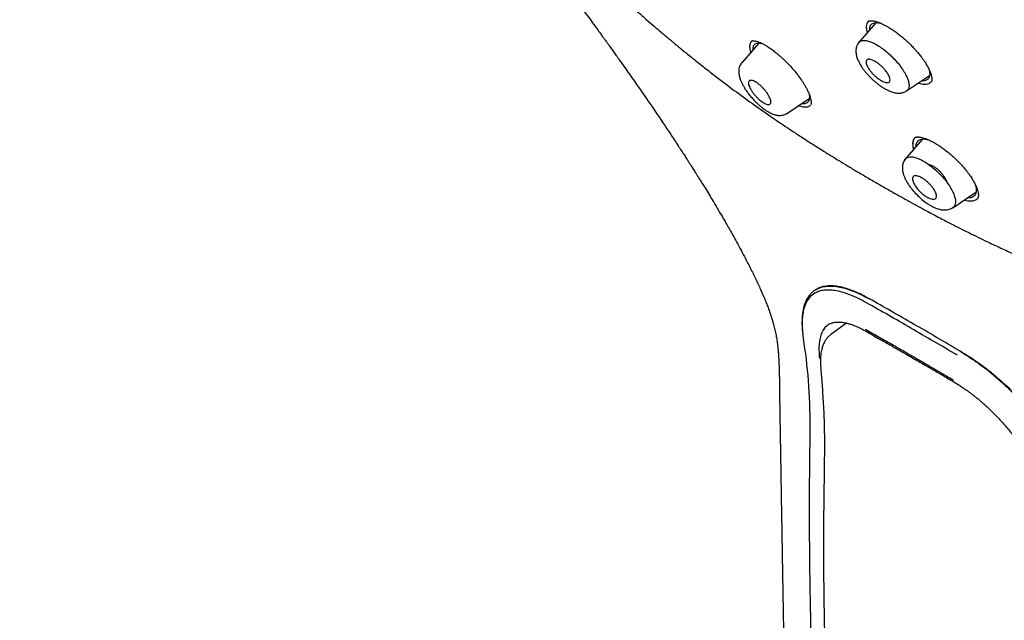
# Model space of a CAD drawing. Header units: millimetres. Extents: x 8 to 1894, y 12 to 2723.
# Tile 13 of 152: x 1365 to 1421, y 626 to 660. Entities that reach past the tile are written whole.
import ezdxf

# ---------------------------------------------------------------- set-up
doc = ezdxf.new("R2010")
doc.units = ezdxf.units.MM

msp = doc.modelspace()

# ---------------------------------------------------------------- linework, layer by layer
at = {"color": 7, "linetype": 'Continuous', "lineweight": 30}
for p, q in [((1414.029, 660.219), (1413.005, 659.031)), ((1406.886, 659.123), (1406.959, 659.193)), ((1406.965, 659.187), (1406.886, 659.123)), ((1407.319, 659.053), (1406.342, 657.92)), ((1415.794, 656.304), (1417.107, 657.186)), ((1408.911, 654.99), (1410.213, 655.864)), ((1410.329, 655.541), (1410.311, 655.502)), ((1416.705, 653.543), (1415.68, 652.355)), ((1416.288, 653.632), (1416.269, 653.615)), ((1416.327, 653.649), (1416.29, 653.63)), ((1418.447, 649.608), (1419.768, 650.495)), ((1410.642, 644.936), (1410.614, 644.92)), ((1412.349, 642.989), (1411.456, 642.337))]:
    msp.add_line(p, q, dxfattribs=at)
for points, knots in [([(1449.656, 646.305), (1449.76, 646.991), (1449.967, 648.357), (1449.976, 650.637), (1449.835, 653.011), (1449.556, 655.47), (1449.136, 658.249), (1448.551, 661.361), (1447.793, 664.806), (1446.85, 668.713), (1445.729, 673.079), (1444.507, 677.879), (1443.22, 682.731), (1441.782, 687.695), (1440.387, 691.953), (1439.109, 695.455), (1438.033, 698.152), (1436.809, 700.926), (1435.393, 703.783), (1433.839, 706.555), (1432.152, 709.208), (1430.372, 711.698), (1428.409, 714.121), (1426.333, 716.428), (1424.204, 718.611), (1421.691, 721.017), (1418.793, 723.596), (1415.521, 726.294), (1412.258, 728.818), (1409.012, 731.184), (1405.792, 733.383), (1402.611, 735.412), (1399.475, 737.292), (1396.377, 739.081), (1393.291, 740.857), (1390.213, 742.562), (1387.16, 744.138), (1384.158, 745.535), (1381.231, 746.733), (1378.389, 747.734), (1375.649, 748.502), (1373.335, 748.934), (1371.435, 749.077), (1369.913, 749.002), (1368.539, 748.685), (1367.376, 748.067), (1366.478, 747.122), (1365.795, 745.836), (1365.344, 744.279), (1365.23, 743.025), (1365.175, 742.429)], [0, 0, 0, 0, 0.0198977, 0.0395996, 0.0591642, 0.0786215, 0.0980121, 0.12334, 0.1485805, 0.1737294, 0.2078691, 0.2419619, 0.2762098, 0.3106234, 0.3452078, 0.3626069, 0.3801329, 0.3978086, 0.4156702, 0.4337533, 0.4489938, 0.4644095, 0.4798344, 0.4950682, 0.5101185, 0.5250269, 0.5471866, 0.5691857, 0.5910854, 0.6129458, 0.6347933, 0.656563, 0.6781905, 0.6996236, 0.7210558, 0.7426837, 0.7644548, 0.786298, 0.8081639, 0.830061, 0.852059, 0.8742193, 0.8891277, 0.9041794, 0.91941, 0.9348403, 0.9502474, 0.9654984, 0.9835762, 1, 1, 1, 1]), ([(1447.446, 646.265), (1447.532, 646.814), (1447.702, 647.91), (1447.751, 649.717), (1447.689, 651.605), (1447.521, 653.569), (1447.27, 655.588), (1446.891, 658.046), (1446.339, 660.969), (1445.587, 664.371), (1444.71, 667.984), (1443.725, 671.792), (1442.692, 675.771), (1441.629, 679.771), (1440.489, 683.824), (1439.223, 687.953), (1438.026, 691.472), (1436.96, 694.343), (1436.09, 696.531), (1435.132, 698.755), (1434.07, 701.019), (1432.883, 703.321), (1431.663, 705.459), (1430.435, 707.412), (1429.236, 709.167), (1427.941, 710.901), (1426.404, 712.784), (1424.618, 714.782), (1422.599, 716.869), (1420.398, 718.994), (1418.025, 721.143), (1415.49, 723.299), (1412.946, 725.344), (1410.401, 727.29), (1407.653, 729.293), (1404.71, 731.312), (1401.585, 733.315), (1398.489, 735.177), (1395.415, 736.955), (1392.352, 738.715), (1389.31, 740.394), (1386.308, 741.935), (1383.56, 743.204), (1381.069, 744.227), (1378.825, 745.045), (1376.646, 745.723), (1374.546, 746.241), (1372.658, 746.555), (1370.989, 746.665), (1369.543, 746.579), (1368.357, 746.296), (1367.425, 745.838), (1366.721, 745.257), (1366.152, 744.523), (1365.66, 743.562), (1365.282, 742.347), (1365.046, 740.867), (1364.955, 739.269), (1364.982, 737.581), (1365.106, 735.824), (1365.373, 733.414), (1365.858, 730.306), (1366.622, 726.467), (1367.518, 722.555), (1368.499, 718.602), (1369.512, 714.635), (1370.49, 710.876), (1371.477, 707.29), (1372.49, 703.871), (1373.61, 700.394), (1374.708, 697.289), (1375.745, 694.577), (1376.681, 692.279), (1377.705, 689.944), (1378.819, 687.572), (1379.662, 685.96), (1380.084, 685.153)], [0, 0, 0, 0, 0.011709, 0.0234, 0.035079, 0.046745, 0.058401, 0.070053, 0.08835, 0.106637, 0.124908, 0.145647, 0.166375, 0.187119, 0.207887, 0.228673, 0.249479, 0.259892, 0.270315, 0.28075, 0.291198, 0.301658, 0.31213, 0.319994, 0.327864, 0.335737, 0.343609, 0.354092, 0.364563, 0.37502, 0.38755, 0.400066, 0.41258, 0.425091, 0.437599, 0.45323, 0.468841, 0.484431, 0.499999, 0.515569, 0.531166, 0.546782, 0.562408, 0.574915, 0.587424, 0.599934, 0.612454, 0.624987, 0.635443, 0.645912, 0.656393, 0.664263, 0.672136, 0.680006, 0.687871, 0.698343, 0.708803, 0.71925, 0.729685, 0.740108, 0.750521, 0.771326, 0.792113, 0.81288, 0.833624, 0.854353, 0.875091, 0.892532, 0.909986, 0.927451, 0.944927, 0.955919, 0.966921, 0.977933, 0.988958, 1, 1, 1, 1]), ([(1395.484, 736.397), (1395.652, 736.3), (1395.974, 736.114), (1396.437, 735.846), (1396.858, 735.602), (1397.238, 735.381), (1397.575, 735.184), (1397.87, 735.012), (1398.126, 734.862), (1398.357, 734.726), (1398.774, 734.48), (1399.395, 734.112), (1400.438, 733.486), (1401.711, 732.708), (1403.156, 731.796), (1404.552, 730.886), (1405.899, 729.982), (1407.251, 729.049), (1408.538, 728.134), (1409.759, 727.244), (1410.913, 726.383), (1412.068, 725.502), (1413.227, 724.597), (1414.404, 723.656), (1415.339, 722.891), (1416.017, 722.325), (1416.417, 721.988), (1416.805, 721.659), (1417.198, 721.322), (1417.612, 720.964), (1418.042, 720.588), (1418.612, 720.085), (1419.309, 719.458), (1420.121, 718.712), (1420.942, 717.94), (1421.775, 717.14), (1422.625, 716.3), (1423.466, 715.444), (1424.297, 714.573), (1425.115, 713.684), (1425.919, 712.78), (1426.7, 711.866), (1427.453, 710.945), (1428.176, 710.02), (1428.875, 709.086), (1429.426, 708.315), (1429.847, 707.707), (1430.15, 707.26), (1430.454, 706.802), (1430.726, 706.383), (1430.955, 706.022), (1431.137, 705.733), (1431.296, 705.476), (1431.45, 705.223), (1431.616, 704.949), (1431.805, 704.631), (1432.012, 704.277), (1432.227, 703.904), (1432.439, 703.53), (1432.642, 703.166), (1432.888, 702.718), (1433.173, 702.187), (1433.495, 701.57), (1433.887, 700.797), (1434.34, 699.869), (1434.845, 698.789), (1435.379, 697.596), (1435.934, 696.294), (1436.502, 694.886), (1437.036, 693.493), (1437.616, 691.905), (1438.234, 690.126), (1438.881, 688.162), (1439.489, 686.218), (1440.064, 684.293), (1440.609, 682.384), (1441.131, 680.489), (1441.598, 678.74), (1442.019, 677.132), (1442.399, 675.661), (1442.776, 674.194), (1443.153, 672.727), (1443.529, 671.262), (1443.903, 669.796), (1444.295, 668.238), (1444.666, 666.728), (1445.044, 665.138), (1445.397, 663.589), (1445.748, 661.962), (1446.064, 660.391), (1446.348, 658.849), (1446.599, 657.33), (1446.782, 656.041), (1446.913, 654.974), (1447.004, 654.121), (1447.079, 653.279), (1447.135, 652.451), (1447.172, 651.633), (1447.184, 651.006), (1447.185, 650.558), (1447.182, 650.286), (1447.177, 650.014), (1447.168, 649.741), (1447.156, 649.469), (1447.14, 649.202), (1447.121, 648.949), (1447.104, 648.747), (1447.089, 648.596), (1447.078, 648.486), (1447.066, 648.377), (1447.051, 648.255), (1447.032, 648.107), (1447.008, 647.933), (1446.978, 647.736), (1446.941, 647.516), (1446.895, 647.273), (1446.839, 647.006), (1446.794, 646.824), (1446.77, 646.729)], [0, 0, 0, 0, 0.005154, 0.009884, 0.014188, 0.018068, 0.021524, 0.024504, 0.027077, 0.029334, 0.031588, 0.039811, 0.048252, 0.063358, 0.078464, 0.091951, 0.105439, 0.118927, 0.132415, 0.14386, 0.155305, 0.166749, 0.178191, 0.189738, 0.201737, 0.205994, 0.20995, 0.213671, 0.217566, 0.221703, 0.226037, 0.230466, 0.2388, 0.247039, 0.255014, 0.263756, 0.272498, 0.281237, 0.289975, 0.298713, 0.307464, 0.316237, 0.32481, 0.333365, 0.341914, 0.350496, 0.354415, 0.358464, 0.362644, 0.366854, 0.369823, 0.372441, 0.374709, 0.376792, 0.379291, 0.38217, 0.385428, 0.388911, 0.392313, 0.395628, 0.398857, 0.404568, 0.410206, 0.415845, 0.425918, 0.435995, 0.446078, 0.459579, 0.47308, 0.48658, 0.50007, 0.519674, 0.539285, 0.558898, 0.57851, 0.598123, 0.617736, 0.637348, 0.652758, 0.668168, 0.683578, 0.69899, 0.714399, 0.729808, 0.745383, 0.763841, 0.777968, 0.796396, 0.813876, 0.831037, 0.848197, 0.865355, 0.882512, 0.892578, 0.902642, 0.912706, 0.922768, 0.932828, 0.943038, 0.946501, 0.950013, 0.953564, 0.957143, 0.960751, 0.964386, 0.967903, 0.971034, 0.972689, 0.974209, 0.975607, 0.977268, 0.979374, 0.981924, 0.984738, 0.98795, 0.991563, 0.995578, 1, 1, 1, 1]), ([(1395.868, 662.831), (1396.028, 662.616), (1396.332, 662.207), (1396.764, 661.623), (1397.15, 661.101), (1397.488, 660.638), (1397.781, 660.237), (1398.029, 659.897), (1398.225, 659.626), (1398.374, 659.42), (1398.478, 659.277), (1398.548, 659.179), (1398.596, 659.112), (1398.64, 659.051), (1398.692, 658.978), (1398.756, 658.89), (1398.849, 658.76), (1398.977, 658.581), (1399.143, 658.349), (1399.596, 657.713), (1400.284, 656.736), (1401.194, 655.418), (1401.842, 654.46), (1402.272, 653.813), (1402.487, 653.487), (1402.694, 653.172), (1402.884, 652.881), (1403.05, 652.623), (1403.193, 652.402), (1403.314, 652.214), (1403.425, 652.039), (1403.547, 651.848), (1403.694, 651.616), (1403.87, 651.335), (1404.076, 651.005), (1404.299, 650.644), (1404.524, 650.276), (1404.758, 649.888), (1404.993, 649.493), (1405.226, 649.096), (1405.432, 648.74), (1405.614, 648.422), (1405.801, 648.089), (1406.009, 647.714), (1406.249, 647.272), (1406.468, 646.859), (1406.662, 646.485), (1406.828, 646.16), (1406.992, 645.83), (1407.145, 645.515), (1407.264, 645.26), (1407.354, 645.065), (1407.418, 644.924), (1407.472, 644.8), (1407.518, 644.695), (1407.561, 644.596), (1407.614, 644.472), (1407.687, 644.296), (1407.782, 644.06), (1407.883, 643.799), (1407.975, 643.539), (1408.052, 643.306), (1408.116, 643.1), (1408.181, 642.869), (1408.249, 642.603), (1408.311, 642.306), (1408.353, 642.06), (1408.382, 641.86), (1408.402, 641.7), (1408.419, 641.541), (1408.431, 641.412), (1408.439, 641.317), (1408.445, 641.24), (1408.452, 641.142), (1408.461, 640.997), (1408.472, 640.796), (1408.483, 640.536), (1408.493, 640.22), (1408.5, 639.85), (1408.506, 639.426), (1408.512, 638.946), (1408.517, 638.481), (1408.521, 638.176), (1408.522, 638.049)], [0, 0, 0, 0, 0.026394, 0.050266, 0.071619, 0.090458, 0.106787, 0.12061, 0.131931, 0.139786, 0.145727, 0.149392, 0.151628, 0.153916, 0.156852, 0.160436, 0.164668, 0.172625, 0.182177, 0.192812, 0.249718, 0.30023, 0.351363, 0.364275, 0.377237, 0.390068, 0.401648, 0.411789, 0.420493, 0.427767, 0.434012, 0.441168, 0.450265, 0.461291, 0.474231, 0.488972, 0.503577, 0.517267, 0.534235, 0.549585, 0.563341, 0.575529, 0.586454, 0.601796, 0.618806, 0.637443, 0.64939, 0.661907, 0.674997, 0.687528, 0.698387, 0.704601, 0.710111, 0.714917, 0.719017, 0.72242, 0.72651, 0.733781, 0.743604, 0.755167, 0.765829, 0.775811, 0.784569, 0.79245, 0.806644, 0.820729, 0.833685, 0.84056, 0.848422, 0.855811, 0.862251, 0.86594, 0.86865, 0.872573, 0.878207, 0.886692, 0.897402, 0.910342, 0.925518, 0.942931, 0.962585, 0.98448, 1, 1, 1, 1]), ([(1399.447, 661.687), (1399.592, 661.555), (1399.902, 661.273), (1400.378, 660.847), (1400.86, 660.422), (1401.311, 660.03), (1401.673, 659.719), (1401.953, 659.481), (1402.156, 659.31), (1402.332, 659.163), (1402.499, 659.023), (1402.682, 658.871), (1402.905, 658.688), (1403.17, 658.471), (1403.583, 658.136), (1404.123, 657.705), (1404.768, 657.202), (1405.533, 656.619), (1406.421, 655.961), (1407.438, 655.234), (1408.442, 654.541), (1409.204, 654.032), (1409.724, 653.691), (1410.012, 653.504), (1410.319, 653.307), (1410.659, 653.09), (1411.045, 652.846), (1411.469, 652.582), (1411.929, 652.299), (1412.425, 651.999), (1412.963, 651.676), (1413.545, 651.332), (1413.95, 651.098), (1414.159, 650.976)], [0, 0, 0, 0, 0.030643, 0.065774, 0.100697, 0.132427, 0.16084, 0.176913, 0.191299, 0.203429, 0.213803, 0.226333, 0.241842, 0.260329, 0.281762, 0.32804, 0.372624, 0.415508, 0.48581, 0.554999, 0.623088, 0.689449, 0.708569, 0.727532, 0.74719, 0.769769, 0.795385, 0.824038, 0.853835, 0.88633, 0.921524, 0.959414, 1, 1, 1, 1]), ([(1413.634, 660.319), (1413.611, 660.303), (1413.552, 660.263), (1413.5, 660.158), (1413.474, 660.013), (1413.483, 659.844), (1413.519, 659.712), (1413.537, 659.647)], [0, 0, 0, 0, 0.142989, 0.360088, 0.576976, 0.793922, 1, 1, 1, 1]), ([(1413.6, 660.299), (1413.61, 660.307), (1413.631, 660.321), (1413.666, 660.327), (1413.684, 660.33)], [0, 0, 0, 0, 0.4952059, 1, 1, 1, 1]), ([(1413.679, 659.812), (1413.678, 659.823), (1413.673, 659.881), (1413.69, 659.969), (1413.731, 660.072), (1413.801, 660.148), (1413.896, 660.2), (1414.017, 660.223), (1414.15, 660.222), (1414.252, 660.201), (1414.297, 660.191)], [0, 0, 0, 0, 0.029638, 0.172405, 0.313761, 0.456043, 0.597293, 0.738539, 0.882177, 1, 1, 1, 1]), ([(1413.683, 660.33), (1413.71, 660.332), (1413.76, 660.336), (1413.85, 660.328), (1413.938, 660.312), (1414.028, 660.289), (1414.114, 660.262), (1414.195, 660.233), (1414.27, 660.204), (1414.355, 660.167), (1414.465, 660.116), (1414.61, 660.041), (1414.791, 659.937), (1415.011, 659.797), (1415.235, 659.638), (1415.455, 659.467), (1415.663, 659.294), (1415.803, 659.165), (1415.876, 659.097)], [0, 0, 0, 0, 0.075683, 0.141069, 0.196465, 0.24201, 0.291328, 0.329846, 0.36099, 0.395387, 0.442447, 0.502219, 0.5748, 0.660368, 0.759248, 0.832873, 0.912972, 1, 1, 1, 1]), ([(1406.875, 658.537), (1406.86, 658.588), (1406.813, 658.745), (1406.809, 658.953), (1406.86, 659.066), (1406.886, 659.123)], [0, 0, 0, 0, 0.1921571, 0.5958381, 1, 1, 1, 1]), ([(1406.959, 659.192), (1406.957, 659.191), (1406.925, 659.177), (1406.904, 659.149), (1406.886, 659.123)], [0, 0, 0, 0, 0.087084, 1, 1, 1, 1]), ([(1406.958, 659.193), (1406.962, 659.19), (1406.971, 659.184), (1407.01, 659.184), (1407.087, 659.177), (1407.197, 659.153), (1407.323, 659.112), (1407.469, 659.049), (1407.626, 658.968), (1407.8, 658.865), (1407.997, 658.734), (1408.207, 658.579), (1408.418, 658.409), (1408.619, 658.234), (1408.838, 658.029), (1409.074, 657.788), (1409.323, 657.508), (1409.556, 657.219), (1409.733, 656.975), (1409.863, 656.779), (1409.959, 656.622), (1410.054, 656.452), (1410.147, 656.266), (1410.229, 656.07), (1410.284, 655.899), (1410.314, 655.755), (1410.326, 655.638), (1410.318, 655.573), (1410.313, 655.54)], [0, 0, 0, 0, 0.042021, 0.081112, 0.117212, 0.150399, 0.190085, 0.224416, 0.25723, 0.292867, 0.331354, 0.372051, 0.411232, 0.44824, 0.483049, 0.532785, 0.582384, 0.632248, 0.683158, 0.709052, 0.735691, 0.766924, 0.803342, 0.844835, 0.89136, 0.925214, 0.961391, 1, 1, 1, 1]), ([(1413.062, 659.092), (1413.039, 659.062), (1412.994, 659.005), (1412.94, 658.898), (1412.903, 658.784), (1412.886, 658.67), (1412.883, 658.578), (1412.888, 658.487), (1412.902, 658.389), (1412.93, 658.277), (1412.969, 658.158), (1413.028, 658.019), (1413.112, 657.855), (1413.216, 657.685), (1413.333, 657.52), (1413.452, 657.368), (1413.581, 657.22), (1413.717, 657.077), (1413.86, 656.939), (1414.008, 656.809), (1414.159, 656.687), (1414.325, 656.566), (1414.499, 656.455), (1414.672, 656.361), (1414.821, 656.294), (1414.949, 656.246), (1415.067, 656.212), (1415.176, 656.189), (1415.29, 656.177), (1415.396, 656.176), (1415.501, 656.189), (1415.595, 656.211), (1415.696, 656.248), (1415.759, 656.287), (1415.793, 656.307)], [0, 0, 0, 0, 0.0276647, 0.0527515, 0.0852546, 0.1115281, 0.1316732, 0.1481674, 0.1756545, 0.2012949, 0.2305336, 0.2654586, 0.3059748, 0.351985, 0.3885797, 0.4249543, 0.4612181, 0.4973872, 0.5334551, 0.5694112, 0.6052574, 0.6410444, 0.6868208, 0.727796, 0.7638934, 0.7950349, 0.8223747, 0.850432, 0.8725689, 0.9028952, 0.9225604, 0.9453029, 0.9711345, 1, 1, 1, 1]), ([(1413.068, 659.085), (1413.079, 659.101), (1413.117, 659.158), (1413.237, 659.2), (1413.423, 659.208), (1413.654, 659.152), (1413.915, 659.043), (1414.149, 658.911), (1414.341, 658.783), (1414.534, 658.642), (1414.775, 658.441), (1415.051, 658.174), (1415.307, 657.889), (1415.53, 657.598), (1415.709, 657.312), (1415.84, 657.042), (1415.92, 656.797), (1415.944, 656.587), (1415.904, 656.428), (1415.85, 656.335), (1415.796, 656.312), (1415.791, 656.31)], [0, 0, 0, 0, 0.024427, 0.085055, 0.145382, 0.205959, 0.266898, 0.327704, 0.357953, 0.388048, 0.448315, 0.508903, 0.569574, 0.630218, 0.690805, 0.751316, 0.811716, 0.872023, 0.932388, 0.992841, 1, 1, 1, 1]), ([(1415.876, 659.097), (1415.929, 659.047), (1416.049, 658.932), (1416.212, 658.761), (1416.371, 658.583), (1416.52, 658.405), (1416.615, 658.281), (1416.664, 658.216)], [0, 0, 0, 0, 0.180436, 0.407216, 0.58417, 0.78174, 1, 1, 1, 1]), ([(1406.999, 658.682), (1406.998, 658.711), (1406.996, 658.788), (1407.023, 658.885), (1407.076, 658.973), (1407.156, 659.03), (1407.261, 659.057), (1407.377, 659.059), (1407.466, 659.038), (1407.505, 659.029)], [0, 0, 0, 0, 0.098228, 0.257047, 0.413088, 0.569067, 0.725869, 0.882001, 1, 1, 1, 1]), ([(1414.811, 657.102), (1414.816, 657.089), (1414.825, 657.062), (1414.835, 657.024), (1414.846, 656.966), (1414.845, 656.896), (1414.816, 656.83), (1414.761, 656.791), (1414.684, 656.779), (1414.56, 656.795), (1414.434, 656.846), (1414.322, 656.908), (1414.27, 656.939), (1414.196, 656.987), (1414.097, 657.059), (1413.972, 657.164), (1413.836, 657.297), (1413.7, 657.457), (1413.579, 657.635), (1413.51, 657.774), (1413.48, 657.868), (1413.466, 657.941), (1413.468, 658.017), (1413.5, 658.082), (1413.557, 658.118), (1413.635, 658.127), (1413.756, 658.108), (1413.877, 658.058), (1413.982, 658), (1414.029, 657.972), (1414.098, 657.928), (1414.194, 657.859), (1414.318, 657.756), (1414.455, 657.624), (1414.596, 657.463), (1414.73, 657.278), (1414.783, 657.163), (1414.811, 657.102)], [0, 0, 0, 0, 0.011545, 0.022957, 0.034307, 0.067576, 0.100138, 0.131708, 0.162698, 0.192808, 0.250598, 0.260937, 0.273128, 0.287224, 0.312151, 0.341247, 0.374814, 0.412563, 0.454659, 0.501055, 0.518972, 0.536606, 0.57081, 0.603838, 0.635759, 0.666336, 0.695938, 0.751256, 0.760131, 0.771162, 0.784438, 0.80831, 0.836909, 0.87048, 0.908897, 0.952094, 1, 1, 1, 1]), ([(1416.664, 658.216), (1416.728, 658.125), (1416.85, 657.954), (1416.987, 657.723), (1417.085, 657.53), (1417.151, 657.374), (1417.194, 657.251), (1417.219, 657.158), (1417.233, 657.086), (1417.241, 657.025), (1417.244, 656.968), (1417.241, 656.912), (1417.231, 656.861), (1417.212, 656.835), (1417.203, 656.822)], [0, 0, 0, 0, 0.128359, 0.2427, 0.343306, 0.430388, 0.504154, 0.564808, 0.612541, 0.657429, 0.718663, 0.796474, 0.89033, 1, 1, 1, 1]), ([(1406.34, 657.915), (1406.316, 657.884), (1406.271, 657.826), (1406.218, 657.717), (1406.184, 657.601), (1406.17, 657.488), (1406.169, 657.4), (1406.174, 657.318), (1406.186, 657.23), (1406.208, 657.133), (1406.236, 657.033), (1406.278, 656.914), (1406.343, 656.766), (1406.428, 656.602), (1406.532, 656.429), (1406.651, 656.253), (1406.794, 656.064), (1406.952, 655.874), (1407.116, 655.698), (1407.277, 655.542), (1407.431, 655.408), (1407.589, 655.283), (1407.748, 655.172), (1407.904, 655.079), (1408.06, 655), (1408.217, 654.941), (1408.357, 654.909), (1408.479, 654.896), (1408.586, 654.896), (1408.705, 654.913), (1408.83, 654.95), (1408.908, 654.996), (1408.95, 655.021)], [0, 0, 0, 0, 0.027778, 0.052844, 0.085102, 0.11088, 0.130371, 0.14591, 0.171301, 0.194082, 0.217565, 0.247611, 0.284324, 0.327755, 0.364734, 0.40545, 0.449944, 0.496159, 0.539886, 0.581104, 0.619689, 0.655684, 0.699685, 0.739165, 0.774135, 0.819573, 0.860291, 0.879664, 0.907718, 0.933129, 0.963955, 1, 1, 1, 1]), ([(1417.072, 657.551), (1417.082, 657.515), (1417.109, 657.423), (1417.121, 657.294), (1417.11, 657.163), (1417.073, 657.054), (1417.007, 656.97), (1416.917, 656.91), (1416.8, 656.88), (1416.709, 656.871), (1416.653, 656.879), (1416.65, 656.879)], [0, 0, 0, 0, 0.08151, 0.211276, 0.342218, 0.473759, 0.603493, 0.733489, 0.863035, 0.992752, 1, 1, 1, 1]), ([(1406.756, 656.61), (1406.755, 656.614), (1406.752, 656.624), (1406.746, 656.64), (1406.735, 656.681), (1406.722, 656.752), (1406.732, 656.843), (1406.775, 656.89), (1406.821, 656.907), (1406.847, 656.911), (1406.891, 656.914), (1406.961, 656.902), (1407.06, 656.864), (1407.165, 656.805), (1407.275, 656.729), (1407.393, 656.634), (1407.514, 656.522), (1407.634, 656.395), (1407.747, 656.257), (1407.847, 656.113), (1407.93, 655.969), (1407.981, 655.854), (1408.006, 655.768), (1408.015, 655.708), (1408.017, 655.627), (1407.987, 655.55), (1407.905, 655.515), (1407.81, 655.523), (1407.721, 655.554), (1407.646, 655.592), (1407.598, 655.621), (1407.563, 655.643), (1407.538, 655.659), (1407.504, 655.683), (1407.469, 655.709), (1407.409, 655.755), (1407.318, 655.832), (1407.197, 655.948), (1407.078, 656.08), (1406.971, 656.218), (1406.879, 656.356), (1406.804, 656.49), (1406.772, 656.57), (1406.756, 656.61)], [0, 0, 0, 0, 0.003438, 0.008132, 0.014071, 0.039361, 0.076169, 0.124269, 0.136351, 0.148145, 0.159697, 0.19217, 0.22193, 0.248739, 0.276587, 0.30535, 0.335216, 0.365866, 0.397682, 0.430421, 0.464132, 0.49895, 0.518665, 0.537697, 0.555925, 0.60546, 0.647648, 0.68257, 0.710328, 0.730592, 0.74736, 0.749299, 0.758064, 0.76679, 0.775493, 0.784184, 0.811676, 0.842808, 0.874152, 0.90535, 0.936807, 0.968291, 1, 1, 1, 1]), ([(1416.47, 656.758), (1416.502, 656.748), (1416.59, 656.72), (1416.722, 656.697), (1416.907, 656.687), (1417.085, 656.716), (1417.165, 656.799), (1417.199, 656.833)], [0, 0, 0, 0, 0.092607, 0.259318, 0.425298, 0.755662, 1, 1, 1, 1]), ([(1410.202, 656.128), (1410.209, 656.089), (1410.225, 655.995), (1410.219, 655.869), (1410.189, 655.751), (1410.131, 655.661), (1410.047, 655.598), (1409.937, 655.567), (1409.846, 655.56), (1409.788, 655.571), (1409.78, 655.573)], [0, 0, 0, 0, 0.10257, 0.249065, 0.396581, 0.541749, 0.687024, 0.831948, 0.977066, 1, 1, 1, 1]), ([(1410.293, 655.487), (1410.251, 655.452), (1410.16, 655.376), (1409.937, 655.368), (1409.748, 655.394), (1409.625, 655.452), (1409.609, 655.459)], [0, 0, 0, 0, 0.295801, 0.624959, 0.953754, 1, 1, 1, 1]), ([(1416.275, 653.621), (1416.238, 653.578), (1416.163, 653.491), (1416.134, 653.286), (1416.144, 653.104), (1416.186, 652.979), (1416.195, 652.952)], [0, 0, 0, 0, 0.303286, 0.610237, 0.916311, 1, 1, 1, 1]), ([(1416.29, 653.63), (1416.276, 653.618), (1416.236, 653.588), (1416.203, 653.535), (1416.179, 653.484), (1416.166, 653.449), (1416.156, 653.412), (1416.148, 653.372), (1416.143, 653.329), (1416.138, 653.233), (1416.147, 653.112), (1416.184, 652.99), (1416.195, 652.952)], [0, 0, 0, 0, 0.093616, 0.257846, 0.315022, 0.373404, 0.432995, 0.493798, 0.555817, 0.619062, 0.883085, 1, 1, 1, 1]), ([(1416.154, 653.275), (1416.155, 653.309), (1416.157, 653.387), (1416.186, 653.487), (1416.231, 653.575), (1416.274, 653.616), (1416.294, 653.634)], [0, 0, 0, 0, 0.216453, 0.500949, 0.780321, 1, 1, 1, 1]), ([(1416.274, 653.621), (1416.288, 653.631), (1416.313, 653.648), (1416.361, 653.659), (1416.406, 653.664), (1416.443, 653.665), (1416.474, 653.664), (1416.506, 653.662), (1416.565, 653.656), (1416.661, 653.638), (1416.796, 653.601), (1416.912, 653.559), (1417.004, 653.522), (1417.083, 653.488), (1417.182, 653.441), (1417.307, 653.377), (1417.458, 653.292), (1417.637, 653.181), (1417.842, 653.041), (1418.074, 652.867), (1418.305, 652.677), (1418.527, 652.478), (1418.736, 652.276), (1418.948, 652.055), (1419.08, 651.899), (1419.148, 651.818)], [0, 0, 0, 0, 0.06606, 0.118591, 0.15737, 0.177221, 0.192038, 0.207802, 0.224674, 0.275134, 0.327221, 0.372144, 0.391902, 0.414787, 0.444108, 0.479865, 0.522055, 0.570675, 0.625777, 0.687506, 0.755894, 0.811533, 0.870813, 0.933651, 1, 1, 1, 1]), ([(1416.343, 653.124), (1416.344, 653.158), (1416.345, 653.241), (1416.379, 653.346), (1416.441, 653.441), (1416.531, 653.507), (1416.648, 653.545), (1416.791, 653.552), (1416.922, 653.539), (1417.011, 653.514), (1417.039, 653.506)], [0, 0, 0, 0, 0.098113, 0.237503, 0.378122, 0.517188, 0.656364, 0.796732, 0.936221, 1, 1, 1, 1]), ([(1415.732, 652.41), (1415.703, 652.372), (1415.648, 652.301), (1415.596, 652.183), (1415.562, 652.062), (1415.548, 651.946), (1415.548, 651.805), (1415.573, 651.641), (1415.627, 651.464), (1415.699, 651.29), (1415.785, 651.122), (1415.886, 650.955), (1415.995, 650.797), (1416.143, 650.606), (1416.349, 650.375), (1416.619, 650.119), (1416.87, 649.92), (1417.085, 649.778), (1417.258, 649.68), (1417.44, 649.594), (1417.628, 649.526), (1417.796, 649.488), (1417.939, 649.474), (1418.058, 649.476), (1418.187, 649.496), (1418.319, 649.536), (1418.401, 649.584), (1418.445, 649.61)], [0, 0, 0, 0, 0.034753, 0.065179, 0.091089, 0.121456, 0.144436, 0.189818, 0.238496, 0.275325, 0.31567, 0.359531, 0.393724, 0.427767, 0.495524, 0.562953, 0.63002, 0.673491, 0.714043, 0.751692, 0.802689, 0.849339, 0.871999, 0.902509, 0.92955, 0.962063, 1, 1, 1, 1]), ([(1415.737, 652.402), (1415.748, 652.419), (1415.788, 652.477), (1415.908, 652.522), (1416.095, 652.534), (1416.327, 652.481), (1416.588, 652.374), (1416.869, 652.218), (1417.16, 652.018), (1417.449, 651.778), (1417.725, 651.511), (1417.98, 651.226), (1418.202, 650.933), (1418.38, 650.644), (1418.509, 650.37), (1418.586, 650.122), (1418.608, 649.906), (1418.565, 649.741), (1418.507, 649.643), (1418.45, 649.618), (1418.443, 649.614)], [0, 0, 0, 0, 0.023701, 0.084237, 0.144464, 0.204888, 0.265697, 0.326405, 0.386576, 0.446699, 0.507166, 0.567731, 0.628256, 0.688738, 0.749164, 0.80949, 0.869708, 0.929976, 0.990344, 1, 1, 1, 1]), ([(1417.061, 652.079), (1417.074, 652.079), (1417.116, 652.078), (1417.207, 652.046), (1417.329, 651.985), (1417.459, 651.901), (1417.588, 651.798), (1417.713, 651.677), (1417.831, 651.543), (1417.938, 651.402), (1418.025, 651.261), (1418.088, 651.135), (1418.111, 651.063), (1418.121, 651.031)], [0, 0, 0, 0, 0.038785, 0.135289, 0.235687, 0.336394, 0.432994, 0.529503, 0.62995, 0.730814, 0.827476, 0.923951, 1, 1, 1, 1]), ([(1419.148, 651.818), (1419.221, 651.726), (1419.36, 651.551), (1419.523, 651.307), (1419.647, 651.098), (1419.736, 650.924), (1419.798, 650.784), (1419.838, 650.674), (1419.864, 650.592), (1419.881, 650.529), (1419.892, 650.476), (1419.901, 650.425), (1419.906, 650.376), (1419.908, 650.324), (1419.907, 650.271), (1419.899, 650.216), (1419.882, 650.162), (1419.86, 650.133), (1419.848, 650.118)], [0, 0, 0, 0, 0.1139605, 0.2157532, 0.3054322, 0.3830563, 0.448732, 0.5025963, 0.5447885, 0.5767292, 0.6080461, 0.6406709, 0.6746016, 0.7114517, 0.7615531, 0.8265009, 0.9060228, 1, 1, 1, 1]), ([(1417.479, 650.42), (1417.49, 650.383), (1417.511, 650.309), (1417.509, 650.219), (1417.482, 650.149), (1417.43, 650.104), (1417.353, 650.085), (1417.257, 650.092), (1417.144, 650.124), (1417.061, 650.162), (1417.018, 650.185), (1417.018, 650.185), (1417.018, 650.185), (1417.018, 650.185), (1417.018, 650.185), (1417.018, 650.185), (1417.017, 650.185), (1417.017, 650.185), (1417.016, 650.186), (1417.014, 650.187), (1417.006, 650.191), (1416.981, 650.204), (1416.929, 650.233), (1416.84, 650.29), (1416.72, 650.379), (1416.573, 650.51), (1416.41, 650.687), (1416.286, 650.86), (1416.205, 651.007), (1416.166, 651.099), (1416.146, 651.166), (1416.136, 651.211), (1416.129, 651.278), (1416.139, 651.352), (1416.184, 651.415), (1416.254, 651.442), (1416.338, 651.443), (1416.454, 651.418), (1416.573, 651.37), (1416.684, 651.312), (1416.774, 651.256), (1416.888, 651.174), (1417.02, 651.059), (1417.144, 650.934), (1417.256, 650.802), (1417.353, 650.669), (1417.432, 650.538), (1417.463, 650.459), (1417.479, 650.42)], [0, 0, 0, 0, 0.031703, 0.063196, 0.094652, 0.125855, 0.157201, 0.188336, 0.219547, 0.250656, 0.250659, 0.250661, 0.250665, 0.250673, 0.250686, 0.250712, 0.25076, 0.250854, 0.25105, 0.251487, 0.252548, 0.256283, 0.269224, 0.289447, 0.317194, 0.352124, 0.39436, 0.44396, 0.471653, 0.500983, 0.514902, 0.528593, 0.541879, 0.579953, 0.615179, 0.647852, 0.677709, 0.704958, 0.751193, 0.766671, 0.782254, 0.813339, 0.844419, 0.875502, 0.906686, 0.937753, 0.968931, 1, 1, 1, 1]), ([(1414.159, 650.976), (1414.368, 650.856), (1414.772, 650.624), (1415.361, 650.292), (1415.911, 649.986), (1416.42, 649.706), (1416.887, 649.454), (1417.311, 649.227), (1417.692, 649.026), (1418.033, 648.848), (1418.581, 648.565), (1419.361, 648.17), (1420.28, 647.722), (1421.111, 647.329), (1421.854, 646.989), (1422.516, 646.695), (1423.088, 646.448), (1423.547, 646.254), (1423.979, 646.077), (1424.35, 645.926), (1424.664, 645.802), (1424.932, 645.697), (1425.197, 645.594), (1425.48, 645.486), (1425.797, 645.367), (1426.17, 645.229), (1426.598, 645.075), (1427.064, 644.911), (1427.531, 644.751), (1428.102, 644.561), (1428.77, 644.347), (1429.534, 644.114), (1430.284, 643.897), (1431.02, 643.696), (1431.743, 643.51), (1432.455, 643.338), (1433.162, 643.178), (1433.868, 643.031), (1434.583, 642.894), (1435.194, 642.79), (1435.705, 642.711), (1436.111, 642.653), (1436.517, 642.601), (1436.912, 642.555), (1437.259, 642.52), (1437.555, 642.494), (1437.804, 642.474), (1438.032, 642.459), (1438.237, 642.446), (1438.405, 642.438), (1438.545, 642.431), (1438.676, 642.426), (1438.827, 642.421), (1439.006, 642.417), (1439.213, 642.414), (1439.444, 642.413), (1439.687, 642.415), (1439.929, 642.421), (1440.171, 642.431), (1440.407, 642.444), (1440.635, 642.46), (1440.841, 642.478), (1441.027, 642.498), (1441.2, 642.518), (1441.373, 642.542), (1441.56, 642.57), (1441.767, 642.605), (1441.996, 642.649), (1442.223, 642.7), (1442.441, 642.755), (1442.636, 642.811), (1442.81, 642.866), (1442.948, 642.913), (1443.055, 642.952), (1443.136, 642.982), (1443.21, 643.012), (1443.292, 643.045), (1443.394, 643.089), (1443.521, 643.146), (1443.67, 643.219), (1443.84, 643.308), (1444.029, 643.417), (1444.232, 643.548), (1444.414, 643.675), (1444.521, 643.764), (1444.562, 643.798)], [0, 0, 0, 0, 0.019621, 0.037945, 0.054971, 0.0707, 0.085131, 0.09804, 0.109697, 0.120101, 0.129252, 0.159773, 0.191118, 0.212552, 0.234819, 0.257972, 0.27203, 0.286162, 0.299107, 0.310681, 0.319425, 0.32718, 0.334651, 0.343087, 0.352511, 0.362924, 0.376466, 0.3907, 0.404635, 0.418264, 0.441831, 0.46448, 0.48693, 0.509378, 0.531017, 0.552648, 0.57427, 0.595886, 0.61779, 0.640767, 0.653353, 0.666255, 0.679477, 0.692525, 0.704637, 0.713491, 0.721761, 0.729446, 0.736442, 0.74243, 0.746522, 0.750673, 0.755847, 0.762049, 0.76928, 0.777383, 0.78637, 0.795148, 0.803427, 0.812634, 0.821133, 0.828927, 0.836014, 0.842396, 0.848959, 0.856252, 0.864547, 0.873843, 0.88415, 0.892979, 0.90183, 0.909645, 0.9164, 0.920808, 0.924604, 0.927794, 0.931477, 0.936419, 0.942623, 0.950088, 0.958814, 0.968799, 0.980037, 0.992519, 1, 1, 1, 1]), ([(1419.722, 650.947), (1419.736, 650.903), (1419.768, 650.797), (1419.785, 650.65), (1419.777, 650.504), (1419.739, 650.382), (1419.672, 650.285), (1419.578, 650.215), (1419.456, 650.175), (1419.356, 650.16), (1419.291, 650.168), (1419.282, 650.169)], [0, 0, 0, 0, 0.091209, 0.218001, 0.346029, 0.474396, 0.60079, 0.727328, 0.853486, 0.979815, 1, 1, 1, 1]), ([(1419.848, 650.122), (1419.798, 650.081), (1419.696, 649.994), (1419.446, 649.968), (1419.236, 649.985), (1419.104, 650.034), (1419.09, 650.039)], [0, 0, 0, 0, 0.305095, 0.63305, 0.961174, 1, 1, 1, 1]), ([(1410.613, 644.919), (1410.706, 644.965), (1410.889, 645.055), (1411.216, 645.114), (1411.572, 645.119), (1411.954, 645.067), (1412.356, 644.963), (1412.774, 644.811), (1413.202, 644.619), (1413.498, 644.456), (1413.644, 644.376)], [0, 0, 0, 0, 0.134862, 0.267401, 0.396879, 0.52334, 0.64683, 0.7674, 0.885104, 1, 1, 1, 1]), ([(1413.659, 644.384), (1413.515, 644.463), (1413.223, 644.623), (1412.8, 644.813), (1412.386, 644.966), (1412.021, 645.063), (1411.702, 645.115), (1411.428, 645.131), (1411.14, 645.113), (1410.945, 645.067), (1410.826, 645.024), (1410.793, 645.011), (1410.761, 644.997), (1410.729, 644.982), (1410.698, 644.967), (1410.669, 644.951), (1410.65, 644.941), (1410.642, 644.936)], [0, 0, 0, 0, 0.112531, 0.228575, 0.348199, 0.471467, 0.565932, 0.662483, 0.761141, 0.894605, 0.909825, 0.925091, 0.940405, 0.955767, 0.971176, 0.986632, 1, 1, 1, 1]), ([(1410.614, 644.92), (1410.556, 644.883), (1410.447, 644.814), (1410.317, 644.692), (1410.218, 644.577), (1410.144, 644.473), (1410.086, 644.377), (1410.04, 644.289), (1410, 644.201), (1409.962, 644.106), (1409.928, 644.005), (1409.899, 643.903), (1409.876, 643.809), (1409.858, 643.72), (1409.843, 643.637), (1409.832, 643.561), (1409.821, 643.479), (1409.81, 643.373), (1409.8, 643.228), (1409.795, 643.036), (1409.799, 642.795), (1409.816, 642.5), (1409.843, 642.275), (1409.858, 642.155)], [0, 0, 0, 0, 0.081114, 0.151666, 0.211619, 0.26125, 0.30443, 0.341695, 0.374655, 0.411499, 0.454373, 0.489232, 0.523059, 0.553679, 0.581099, 0.605329, 0.628546, 0.660055, 0.705498, 0.762218, 0.830199, 0.909445, 1, 1, 1, 1]), ([(1413.503, 644.15), (1413.346, 644.235), (1413.033, 644.405), (1412.589, 644.599), (1412.166, 644.749), (1411.772, 644.845), (1411.408, 644.89), (1411.077, 644.882), (1410.783, 644.821), (1410.497, 644.697), (1410.237, 644.489), (1410.023, 644.176), (1409.892, 643.812), (1409.824, 643.423), (1409.801, 643.029), (1409.813, 642.598), (1409.85, 642.279), (1409.868, 642.12)], [0, 0, 0, 0, 0.062511, 0.124964, 0.187412, 0.249897, 0.312408, 0.374905, 0.437385, 0.499876, 0.583205, 0.666552, 0.749903, 0.81243, 0.874949, 0.937473, 1, 1, 1, 1]), ([(1418.707, 641.146), (1418.254, 641.411), (1417.349, 641.941), (1416.033, 642.706), (1414.744, 643.446), (1413.917, 643.915), (1413.503, 644.15)], [0, 0, 0, 0, 0.2499793, 0.4999802, 0.7499945, 1, 1, 1, 1]), ([(1418.861, 641.381), (1418.409, 641.646), (1417.505, 642.176), (1416.188, 642.939), (1414.901, 643.679), (1414.073, 644.149), (1413.659, 644.384)], [0, 0, 0, 0, 0.250071, 0.499984, 0.749906, 1, 1, 1, 1]), ([(1411.348, 642.92), (1411.273, 642.868), (1411.122, 642.761), (1410.959, 642.519), (1410.842, 642.218), (1410.778, 641.855), (1410.759, 641.439), (1410.786, 641.118), (1410.8, 640.956)], [0, 0, 0, 0, 0.164788, 0.332175, 0.499168, 0.665972, 0.832808, 1, 1, 1, 1]), ([(1411.345, 642.919), (1411.375, 642.936), (1411.432, 642.966), (1411.521, 642.998), (1411.601, 643.02), (1411.672, 643.033), (1411.737, 643.041), (1411.812, 643.047), (1411.905, 643.049), (1412.025, 643.043), (1412.14, 643.03), (1412.24, 643.012), (1412.317, 642.997), (1412.385, 642.98), (1412.448, 642.964), (1412.516, 642.945), (1412.6, 642.919), (1412.712, 642.88), (1412.853, 642.826), (1413.027, 642.752), (1413.236, 642.652), (1413.391, 642.566), (1413.474, 642.52)], [0, 0, 0, 0, 0.073389, 0.136928, 0.190673, 0.234651, 0.268929, 0.300582, 0.354912, 0.414863, 0.479682, 0.518022, 0.552246, 0.582349, 0.608327, 0.632919, 0.668247, 0.712721, 0.768063, 0.834323, 0.911587, 1, 1, 1, 1]), ([(1411.456, 642.337), (1411.4, 642.291), (1411.296, 642.206), (1411.178, 642.058), (1411.095, 641.924), (1411.037, 641.807), (1410.994, 641.701), (1410.96, 641.598), (1410.927, 641.48), (1410.898, 641.345), (1410.873, 641.179), (1410.857, 640.982), (1410.851, 640.74), (1410.863, 640.553), (1410.869, 640.453)], [0, 0, 0, 0, 0.120434, 0.222836, 0.307197, 0.373613, 0.430888, 0.486531, 0.540552, 0.613481, 0.687695, 0.776393, 0.880459, 1, 1, 1, 1]), ([(1413.424, 642.645), (1413.691, 642.494), (1414.226, 642.191), (1415.048, 641.718), (1415.884, 641.235), (1416.735, 640.741), (1417.6, 640.236), (1418.188, 639.891), (1418.481, 639.718)], [0, 0, 0, 0, 0.1667153, 0.3334161, 0.5001, 0.6667577, 0.8333605, 1, 1, 1, 1]), ([(1413.474, 642.52), (1413.621, 642.436), (1413.898, 642.277), (1414.297, 642.048), (1414.652, 641.845), (1414.944, 641.677), (1415.179, 641.542), (1415.362, 641.437), (1415.524, 641.343), (1415.706, 641.238), (1415.934, 641.107), (1416.228, 640.937), (1416.576, 640.736), (1416.979, 640.502), (1417.438, 640.236), (1417.954, 639.936), (1418.32, 639.722), (1418.512, 639.61)], [0, 0, 0, 0, 0.092546, 0.174996, 0.247631, 0.31058, 0.353274, 0.390012, 0.420785, 0.450812, 0.498711, 0.556756, 0.625009, 0.703518, 0.792288, 0.891213, 1, 1, 1, 1]), ([(1409.868, 642.12), (1409.978, 641.322), (1410.198, 639.728), (1410.264, 637.071), (1410.212, 634.299), (1410.208, 631.193), (1410.24, 627.725), (1410.328, 623.897), (1410.434, 621.3), (1410.487, 620.002)], [0, 0, 0, 0, 0.124922, 0.24981, 0.374788, 0.499787, 0.666482, 0.833224, 1, 1, 1, 1]), ([(1418.847, 641.372), (1419.01, 641.274), (1419.341, 641.074), (1419.853, 640.726), (1420.378, 640.335), (1420.915, 639.898), (1421.457, 639.417), (1422, 638.894), (1422.537, 638.33), (1422.9, 637.915), (1423.105, 637.669), (1423.162, 637.6), (1423.224, 637.525), (1423.29, 637.445), (1423.359, 637.358), (1423.471, 637.217), (1423.628, 637.013), (1423.85, 636.715), (1424.102, 636.355), (1424.379, 635.929), (1424.611, 635.54), (1424.794, 635.21), (1424.926, 634.957), (1425.044, 634.714), (1425.149, 634.483), (1425.242, 634.263), (1425.357, 633.971), (1425.479, 633.623), (1425.552, 633.349), (1425.586, 633.221)], [0, 0, 0, 0, 0.056484, 0.114651, 0.174529, 0.236146, 0.299528, 0.364696, 0.431673, 0.500478, 0.507598, 0.515372, 0.523799, 0.53288, 0.542615, 0.553003, 0.580076, 0.610781, 0.652069, 0.698504, 0.750085, 0.778886, 0.806559, 0.833105, 0.858523, 0.882814, 0.905978, 0.956114, 1, 1, 1, 1]), ([(1425.644, 633.255), (1425.626, 633.321), (1425.589, 633.459), (1425.52, 633.679), (1425.436, 633.922), (1425.333, 634.19), (1425.208, 634.482), (1425.061, 634.798), (1424.888, 635.139), (1424.678, 635.516), (1424.44, 635.911), (1424.184, 636.304), (1423.936, 636.659), (1423.709, 636.967), (1423.506, 637.23), (1423.366, 637.405), (1423.277, 637.513), (1423.234, 637.565), (1423.193, 637.614), (1423.153, 637.662), (1423.115, 637.708), (1422.952, 637.9), (1422.66, 638.232), (1422.229, 638.691), (1421.794, 639.125), (1421.357, 639.532), (1420.888, 639.942), (1420.387, 640.347), (1419.862, 640.737), (1419.353, 641.084), (1419.024, 641.283), (1418.861, 641.381)], [0, 0, 0, 0, 0.022737, 0.047915, 0.075533, 0.105593, 0.138096, 0.173042, 0.210432, 0.250265, 0.297006, 0.339916, 0.378994, 0.414241, 0.442089, 0.466969, 0.472995, 0.478818, 0.484437, 0.489853, 0.495065, 0.500076, 0.555449, 0.609594, 0.662521, 0.714243, 0.764771, 0.826267, 0.88595, 0.943849, 1, 1, 1, 1]), ([(1410.869, 640.453), (1410.88, 640.316), (1410.903, 640.026), (1410.938, 639.566), (1410.974, 639.058), (1411.01, 638.501), (1411.042, 637.891), (1411.066, 637.239), (1411.08, 636.542), (1411.082, 635.802), (1411.076, 635.005), (1411.064, 634.154), (1411.056, 633.567), (1411.051, 633.266)], [0, 0, 0, 0, 0.061833, 0.130178, 0.204968, 0.28614, 0.373657, 0.467548, 0.562031, 0.662431, 0.768875, 0.881418, 1, 1, 1, 1]), ([(1418.512, 639.61), (1418.595, 639.56), (1418.751, 639.467), (1418.969, 639.324), (1419.155, 639.197), (1419.311, 639.085), (1419.434, 638.993), (1419.525, 638.924), (1419.592, 638.872), (1419.654, 638.824), (1419.727, 638.766), (1419.832, 638.681), (1419.968, 638.569), (1420.129, 638.43), (1420.396, 638.193), (1420.758, 637.85), (1421.198, 637.391), (1421.609, 636.921), (1421.992, 636.436), (1422.346, 635.939), (1422.597, 635.541), (1422.762, 635.254), (1422.853, 635.086), (1422.934, 634.931), (1423.009, 634.778), (1423.088, 634.607), (1423.179, 634.398), (1423.278, 634.14), (1423.38, 633.834), (1423.432, 633.619), (1423.46, 633.504)], [0, 0, 0, 0, 0.039016, 0.072817, 0.101427, 0.124854, 0.144935, 0.158507, 0.16676, 0.17603, 0.187249, 0.200418, 0.22491, 0.25062, 0.276066, 0.351514, 0.424834, 0.496433, 0.568581, 0.641683, 0.715072, 0.741706, 0.766107, 0.788265, 0.809322, 0.83258, 0.863284, 0.901433, 0.947018, 1, 1, 1, 1]), ([(1408.523, 638.031), (1408.525, 637.928), (1408.532, 637.49), (1408.545, 636.736), (1408.561, 635.784), (1408.576, 634.881), (1408.59, 634.028), (1408.603, 633.225), (1408.616, 632.472), (1408.628, 631.76), (1408.639, 631.089), (1408.65, 630.462), (1408.659, 629.89), (1408.668, 629.367), (1408.677, 628.874), (1408.692, 627.972), (1408.714, 626.636), (1408.745, 624.858), (1408.82, 620.421), (1408.895, 616.043), (1408.968, 611.743), (1408.995, 610.167), (1409.022, 608.614), (1409.048, 607.057), (1409.075, 605.473), (1409.102, 603.873), (1409.13, 602.266), (1409.157, 600.666), (1409.184, 599.059), (1409.212, 597.451), (1409.24, 595.762), (1409.27, 594.011), (1409.301, 592.217), (1409.33, 590.478), (1409.359, 588.776), (1409.387, 587.079), (1409.416, 585.357), (1409.49, 580.958), (1409.565, 576.484), (1409.64, 571.948), (1409.672, 570.004), (1409.704, 568.066), (1409.735, 566.147), (1409.758, 564.724), (1409.774, 563.791), (1409.781, 563.335), (1409.788, 562.879), (1409.796, 562.406), (1409.804, 561.903), (1409.813, 561.356), (1409.823, 560.765), (1409.833, 560.127), (1409.845, 559.436), (1409.857, 558.693), (1409.87, 557.896), (1409.883, 557.05), (1409.898, 556.155), (1409.913, 555.211), (1409.929, 554.218), (1409.94, 553.54), (1409.945, 553.192)], [0, 0, 0, 0, 0.003658, 0.015466, 0.026691, 0.03733, 0.047381, 0.056843, 0.065714, 0.073994, 0.082034, 0.089426, 0.096168, 0.102262, 0.107924, 0.113604, 0.134163, 0.155147, 0.17649, 0.291059, 0.309977, 0.328556, 0.346794, 0.364925, 0.383593, 0.402833, 0.421499, 0.440448, 0.459399, 0.47835, 0.497302, 0.519098, 0.54026, 0.56074, 0.580563, 0.600458, 0.620758, 0.641456, 0.75602, 0.778932, 0.801845, 0.824758, 0.847463, 0.869681, 0.87508, 0.880449, 0.885789, 0.891214, 0.897172, 0.903584, 0.91055, 0.918072, 0.92615, 0.934965, 0.944358, 0.954328, 0.964876, 0.976004, 0.98771, 1, 1, 1, 1]), ([(1411.051, 633.266), (1411.048, 633.05), (1411.043, 632.639), (1411.038, 632.049), (1411.034, 631.518), (1411.032, 631.045), (1411.031, 630.63), (1411.031, 630.255), (1411.031, 629.904), (1411.032, 629.554), (1411.033, 629.203), (1411.036, 628.536), (1411.045, 627.55), (1411.062, 626.401), (1411.08, 625.405), (1411.099, 624.577), (1411.119, 623.779), (1411.137, 623.189), (1411.149, 622.782), (1411.157, 622.528), (1411.167, 622.233), (1411.178, 621.897), (1411.192, 621.519), (1411.209, 621.071), (1411.229, 620.546), (1411.255, 619.94), (1411.284, 619.274), (1411.306, 618.81), (1411.317, 618.569)], [0, 0, 0, 0, 0.045148, 0.086182, 0.123105, 0.155919, 0.184625, 0.209225, 0.233609, 0.257444, 0.281574, 0.305998, 0.395019, 0.484382, 0.541248, 0.598103, 0.65261, 0.703029, 0.717584, 0.734634, 0.754443, 0.777008, 0.802332, 0.830415, 0.867056, 0.907532, 0.951846, 1, 1, 1, 1])]:
    msp.add_open_spline(points, degree=3, knots=knots, dxfattribs=at)

doc.saveas('drawing.dxf')
